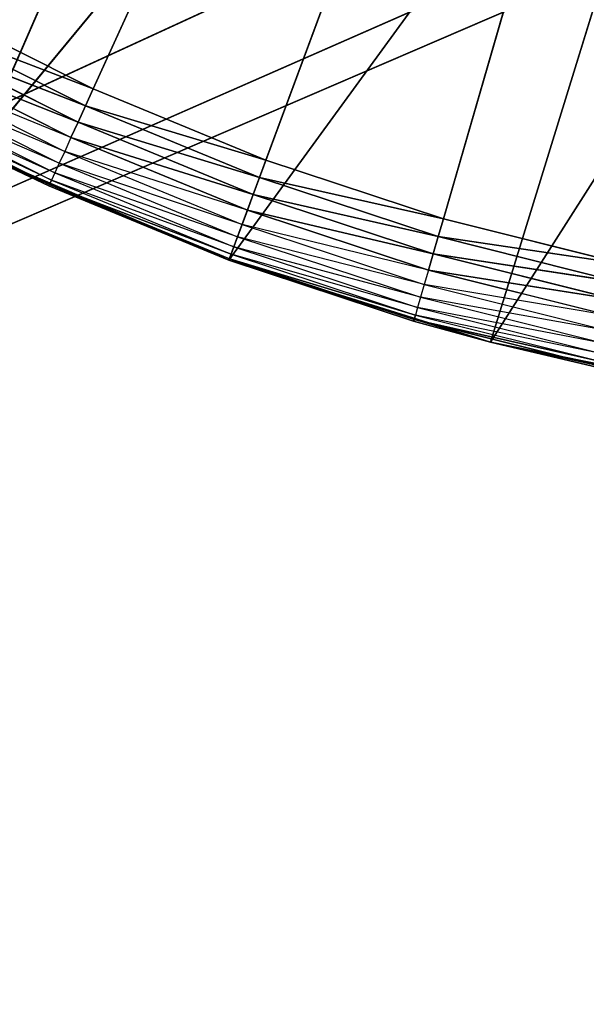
# Model space of a CAD drawing. Extents: x 0 to 6, y 0.1 to 15.2.
# Tile 21 of 256: x 0.817 to 0.923, y 0.467 to 0.652. Entities that reach past the tile are written whole.
import ezdxf

# ---------------------------------------------------------------- set-up
doc = ezdxf.new("R2010")
doc.units = 0
doc.header["$LTSCALE"] = 2.54
doc.layers.get('0').update_dxf_attribs({"color": 13, "linetype": 'CONTINUOUS'})

# ---------------------------------------------------------------- blocks, each defined once
blk = doc.blocks.new('UCHWYT_NA__CI_GACZK__GIUMI')
at = {"color": 0}
for p, q in [((0.83071, 0.63883, 1.316), (1.03, 1.0755, 1.316)), ((0.83071, 0.63883, 1.316), (1.03, 1.0755, 1.316)), ((1.03, 1.0755, 1.316), (0.86311, 0.62545, 1.316)), ((1.03, 1.0755, 1.316), (0.86311, 0.62545, 1.316)), ((0.89641, 0.61446, 1.316), (1.03, 1.0755, 1.316)), ((0.89641, 0.61446, 1.316), (1.03, 1.0755, 1.316)), ((0.80888, 0.62705, 1.516), (0.86891, 0.76478, 1.516)), ((0.80888, 0.62705, 1.516), (0.86891, 0.76478, 1.516)), ((0.03, 0.2755, 1.616), (1.14629, 0.756, 1.616)), ((0.03, 0.2755, 1.616), (1.14629, 0.756, 1.616)), ((0.80888, 0.62705, 1.516), (0.90831, 0.74734, 1.516)), ((0.80888, 0.62705, 1.516), (0.90831, 0.74734, 1.516)), ((0.85616, 0.60669, 1.516), (0.90831, 0.74734, 1.516)), ((0.85616, 0.60669, 1.516), (0.90831, 0.74734, 1.516)), ((1.08904, 0.74067, 1.516), (0.03, 0.2755, 1.516)), ((1.08904, 0.74067, 1.516), (0.03, 0.2755, 1.516)), ((1.08904, 0.74067, 1.616), (0.03, 0.2755, 1.616)), ((1.08904, 0.74067, 1.616), (0.03, 0.2755, 1.616)), ((1.03, 0.7355, 1.516), (0.03, 0.2755, 1.516)), ((1.03, 0.7355, 1.516), (0.03, 0.2755, 1.516)), ((1.03, 0.7355, 1.616), (0.03, 0.2755, 1.616)), ((1.03, 0.7355, 1.616), (0.03, 0.2755, 1.616)), ((0.85616, 0.60669, 1.516), (0.94956, 0.73487, 1.516)), ((0.85616, 0.60669, 1.516), (0.94956, 0.73487, 1.516)), ((0.90528, 0.5913, 1.516), (0.94956, 0.73487, 1.516)), ((0.90528, 0.5913, 1.516), (0.94956, 0.73487, 1.516)), ((0.90528, 0.5913, 1.516), (0.99203, 0.72757, 1.516)), ((0.90528, 0.5913, 1.516), (0.99203, 0.72757, 1.516)), ((0.83071, 0.63883, 1.316), (0.79936, 0.65454, 1.316)), ((0.83071, 0.63883, 1.316), (0.79936, 0.65454, 1.316)), ((0.79769, 0.6515, 1.3163), (0.82926, 0.63567, 1.3163)), ((0.83071, 0.63883, 1.316), (0.79769, 0.6515, 1.3163)), ((0.83071, 0.63883, 1.316), (0.79769, 0.6515, 1.3163)), ((0.79769, 0.6515, 1.3163), (0.82926, 0.63567, 1.3163)), ((0.79608, 0.64854, 1.31721), (0.82787, 0.63261, 1.31721)), ((0.82926, 0.63567, 1.3163), (0.79608, 0.64854, 1.31721)), ((0.82926, 0.63567, 1.3163), (0.79608, 0.64854, 1.31721)), ((0.79608, 0.64854, 1.31721), (0.82787, 0.63261, 1.31721)), ((0.82787, 0.63261, 1.31721), (0.79456, 0.64577, 1.31868)), ((0.82787, 0.63261, 1.31721), (0.79456, 0.64577, 1.31868)), ((0.79456, 0.64577, 1.31868), (0.82655, 0.62973, 1.31868)), ((0.79319, 0.64327, 1.32068), (0.82537, 0.62713, 1.32068)), ((0.82655, 0.62973, 1.31868), (0.79319, 0.64327, 1.32068)), ((0.792, 0.6411, 1.32314), (0.82434, 0.62489, 1.32314)), ((0.82537, 0.62713, 1.32068), (0.792, 0.6411, 1.32314)), ((0.79104, 0.63935, 1.326), (0.82351, 0.62307, 1.326)), ((0.82434, 0.62489, 1.32314), (0.79104, 0.63935, 1.326)), ((0.79033, 0.63806, 1.32916), (0.8229, 0.62173, 1.32916)), ((0.82351, 0.62307, 1.326), (0.79033, 0.63806, 1.32916)), ((0.83071, 0.63883, 1.316), (0.82926, 0.63567, 1.3163)), ((0.83071, 0.63883, 1.316), (0.82926, 0.63567, 1.3163)), ((0.86311, 0.62545, 1.316), (0.83071, 0.63883, 1.316)), ((0.86311, 0.62545, 1.316), (0.83071, 0.63883, 1.316)), ((0.8229, 0.62173, 1.32916), (0.7899, 0.63727, 1.33253)), ((0.7899, 0.63727, 1.33253), (0.82253, 0.62091, 1.33253)), ((0.82926, 0.63567, 1.3163), (0.82787, 0.63261, 1.31721)), ((0.82926, 0.63567, 1.3163), (0.82787, 0.63261, 1.31721)), ((0.82926, 0.63567, 1.3163), (0.86191, 0.62219, 1.3163)), ((0.86311, 0.62545, 1.316), (0.82926, 0.63567, 1.3163)), ((0.86311, 0.62545, 1.316), (0.82926, 0.63567, 1.3163)), ((0.82926, 0.63567, 1.3163), (0.86191, 0.62219, 1.3163)), ((0.82787, 0.63261, 1.31721), (0.82655, 0.62973, 1.31868)), ((0.82787, 0.63261, 1.31721), (0.82655, 0.62973, 1.31868)), ((0.82787, 0.63261, 1.31721), (0.86073, 0.61903, 1.31721)), ((0.86191, 0.62219, 1.3163), (0.82787, 0.63261, 1.31721)), ((0.86191, 0.62219, 1.3163), (0.82787, 0.63261, 1.31721)), ((0.82787, 0.63261, 1.31721), (0.86073, 0.61903, 1.31721)), ((0.82655, 0.62973, 1.31868), (0.82537, 0.62713, 1.32068)), ((0.86073, 0.61903, 1.31721), (0.82655, 0.62973, 1.31868)), ((0.86073, 0.61903, 1.31721), (0.82655, 0.62973, 1.31868)), ((0.82655, 0.62973, 1.31868), (0.85964, 0.61607, 1.31868)), ((0.80888, 0.62705, 1.336), (0.8224, 0.62063, 1.336)), ((0.8224, 0.62063, 1.336), (0.80888, 0.62705, 1.516)), ((0.8224, 0.62063, 1.336), (0.80888, 0.62705, 1.516)), ((0.85616, 0.60669, 1.516), (0.80888, 0.62705, 1.516)), ((0.85616, 0.60669, 1.516), (0.80888, 0.62705, 1.516)), ((0.80888, 0.62705, 1.336), (0.82253, 0.62091, 1.33253)), ((0.82537, 0.62713, 1.32068), (0.82434, 0.62489, 1.32314)), ((0.82537, 0.62713, 1.32068), (0.85864, 0.61339, 1.32068)), ((0.85964, 0.61607, 1.31868), (0.82537, 0.62713, 1.32068)), ((0.82434, 0.62489, 1.32314), (0.82351, 0.62307, 1.326)), ((0.82434, 0.62489, 1.32314), (0.85779, 0.61108, 1.32314)), ((0.85864, 0.61339, 1.32068), (0.82434, 0.62489, 1.32314)), ((0.86311, 0.62545, 1.316), (0.86191, 0.62219, 1.3163)), ((0.86311, 0.62545, 1.316), (0.86191, 0.62219, 1.3163)), ((0.89641, 0.61446, 1.316), (0.86311, 0.62545, 1.316)), ((0.89641, 0.61446, 1.316), (0.86311, 0.62545, 1.316)), ((0.82351, 0.62307, 1.326), (0.8229, 0.62173, 1.32916)), ((0.82351, 0.62307, 1.326), (0.85709, 0.60921, 1.326)), ((0.85779, 0.61108, 1.32314), (0.82351, 0.62307, 1.326)), ((0.8224, 0.62063, 1.336), (0.82253, 0.62091, 1.33253)), ((0.8229, 0.62173, 1.32916), (0.82253, 0.62091, 1.33253)), ((0.82253, 0.62091, 1.33253), (0.85626, 0.60698, 1.33253)), ((0.85658, 0.60782, 1.32916), (0.82253, 0.62091, 1.33253)), ((0.85658, 0.60782, 1.32916), (0.82253, 0.62091, 1.33253)), ((0.82253, 0.62091, 1.33253), (0.85626, 0.60698, 1.33253)), ((0.85709, 0.60921, 1.326), (0.8229, 0.62173, 1.32916)), ((0.8229, 0.62173, 1.32916), (0.85658, 0.60782, 1.32916)), ((0.86191, 0.62219, 1.3163), (0.86073, 0.61903, 1.31721)), ((0.86191, 0.62219, 1.3163), (0.86073, 0.61903, 1.31721)), ((0.86191, 0.62219, 1.3163), (0.89544, 0.61113, 1.3163)), ((0.89641, 0.61446, 1.316), (0.86191, 0.62219, 1.3163)), ((0.89641, 0.61446, 1.316), (0.86191, 0.62219, 1.3163)), ((0.86191, 0.62219, 1.3163), (0.89544, 0.61113, 1.3163)), ((0.8224, 0.62063, 1.336), (0.85616, 0.60669, 1.516)), ((0.8224, 0.62063, 1.336), (0.85616, 0.60669, 1.516)), ((0.8224, 0.62063, 1.336), (0.85616, 0.60669, 1.336)), ((0.8224, 0.62063, 1.336), (0.85616, 0.60669, 1.336)), ((0.8224, 0.62063, 1.336), (0.85626, 0.60698, 1.33253)), ((0.8224, 0.62063, 1.336), (0.85626, 0.60698, 1.33253)), ((0.86073, 0.61903, 1.31721), (0.85964, 0.61607, 1.31868)), ((0.86073, 0.61903, 1.31721), (0.85964, 0.61607, 1.31868)), ((0.86073, 0.61903, 1.31721), (0.89451, 0.60789, 1.31721)), ((0.89544, 0.61113, 1.3163), (0.86073, 0.61903, 1.31721)), ((0.89544, 0.61113, 1.3163), (0.86073, 0.61903, 1.31721)), ((0.86073, 0.61903, 1.31721), (0.89451, 0.60789, 1.31721)), ((0.85964, 0.61607, 1.31868), (0.85864, 0.61339, 1.32068)), ((0.89451, 0.60789, 1.31721), (0.85964, 0.61607, 1.31868)), ((0.89451, 0.60789, 1.31721), (0.85964, 0.61607, 1.31868)), ((0.85964, 0.61607, 1.31868), (0.89363, 0.60486, 1.31868)), ((0.85864, 0.61339, 1.32068), (0.85779, 0.61108, 1.32314)), ((0.85864, 0.61339, 1.32068), (0.89283, 0.60212, 1.32068)), ((0.89363, 0.60486, 1.31868), (0.85864, 0.61339, 1.32068)), ((0.89641, 0.61446, 1.316), (0.89544, 0.61113, 1.3163)), ((0.89641, 0.61446, 1.316), (0.89544, 0.61113, 1.3163)), ((0.93042, 0.60594, 1.316), (0.89641, 0.61446, 1.316)), ((0.93042, 0.60594, 1.316), (0.89641, 0.61446, 1.316)), ((0.85779, 0.61108, 1.32314), (0.85709, 0.60921, 1.326)), ((0.85779, 0.61108, 1.32314), (0.89215, 0.59975, 1.32314)), ((0.89283, 0.60212, 1.32068), (0.85779, 0.61108, 1.32314)), ((0.89544, 0.61113, 1.3163), (0.89451, 0.60789, 1.31721)), ((0.89544, 0.61113, 1.3163), (0.89451, 0.60789, 1.31721)), ((0.89544, 0.61113, 1.3163), (0.9297, 0.60255, 1.3163)), ((0.93042, 0.60594, 1.316), (0.89544, 0.61113, 1.3163)), ((0.93042, 0.60594, 1.316), (0.89544, 0.61113, 1.3163)), ((0.89544, 0.61113, 1.3163), (0.9297, 0.60255, 1.3163)), ((0.85658, 0.60782, 1.32916), (0.85626, 0.60698, 1.33253)), ((0.85658, 0.60782, 1.32916), (0.85626, 0.60698, 1.33253)), ((0.85709, 0.60921, 1.326), (0.85658, 0.60782, 1.32916)), ((0.89159, 0.59783, 1.326), (0.85658, 0.60782, 1.32916)), ((0.85658, 0.60782, 1.32916), (0.89118, 0.59641, 1.32916)), ((0.85709, 0.60921, 1.326), (0.89159, 0.59783, 1.326)), ((0.89215, 0.59975, 1.32314), (0.85709, 0.60921, 1.326)), ((0.89451, 0.60789, 1.31721), (0.89363, 0.60486, 1.31868)), ((0.89451, 0.60789, 1.31721), (0.89363, 0.60486, 1.31868)), ((0.89451, 0.60789, 1.31721), (0.929, 0.59925, 1.31721)), ((0.9297, 0.60255, 1.3163), (0.89451, 0.60789, 1.31721)), ((0.9297, 0.60255, 1.3163), (0.89451, 0.60789, 1.31721)), ((0.89451, 0.60789, 1.31721), (0.929, 0.59925, 1.31721)), ((0.85616, 0.60669, 1.336), (0.85626, 0.60698, 1.33253)), ((0.85616, 0.60669, 1.336), (0.85626, 0.60698, 1.33253)), ((0.90528, 0.5913, 1.516), (0.85616, 0.60669, 1.516)), ((0.85616, 0.60669, 1.516), (0.89084, 0.59525, 1.336)), ((0.85616, 0.60669, 1.336), (0.85616, 0.60669, 1.516)), ((0.85616, 0.60669, 1.336), (0.85616, 0.60669, 1.516)), ((0.85616, 0.60669, 1.336), (0.89084, 0.59525, 1.336)), ((0.85616, 0.60669, 1.516), (0.89084, 0.59525, 1.336)), ((0.90528, 0.5913, 1.516), (0.85616, 0.60669, 1.516)), ((0.85616, 0.60669, 1.336), (0.89084, 0.59525, 1.336)), ((0.85616, 0.60669, 1.336), (0.89093, 0.59555, 1.33253)), ((0.85616, 0.60669, 1.336), (0.89093, 0.59555, 1.33253)), ((0.85626, 0.60698, 1.33253), (0.89093, 0.59555, 1.33253)), ((0.89118, 0.59641, 1.32916), (0.85626, 0.60698, 1.33253)), ((0.89118, 0.59641, 1.32916), (0.85626, 0.60698, 1.33253)), ((0.85626, 0.60698, 1.33253), (0.89093, 0.59555, 1.33253)), ((0.89363, 0.60486, 1.31868), (0.89283, 0.60212, 1.32068)), ((0.929, 0.59925, 1.31721), (0.89363, 0.60486, 1.31868)), ((0.929, 0.59925, 1.31721), (0.89363, 0.60486, 1.31868)), ((0.89363, 0.60486, 1.31868), (0.92834, 0.59616, 1.31868)), ((0.89283, 0.60212, 1.32068), (0.89215, 0.59975, 1.32314)), ((0.89283, 0.60212, 1.32068), (0.92775, 0.59337, 1.32068)), ((0.92834, 0.59616, 1.31868), (0.89283, 0.60212, 1.32068)), ((0.89215, 0.59975, 1.32314), (0.89159, 0.59783, 1.326)), ((0.89215, 0.59975, 1.32314), (0.92724, 0.59096, 1.32314)), ((0.92775, 0.59337, 1.32068), (0.89215, 0.59975, 1.32314)), ((0.89159, 0.59783, 1.326), (0.89118, 0.59641, 1.32916)), ((0.89159, 0.59783, 1.326), (0.92683, 0.589, 1.326)), ((0.92724, 0.59096, 1.32314), (0.89159, 0.59783, 1.326)), ((0.89084, 0.59525, 1.336), (0.89093, 0.59555, 1.33253)), ((0.89084, 0.59525, 1.336), (0.90528, 0.5913, 1.516)), ((0.89084, 0.59525, 1.336), (0.90528, 0.5913, 1.516)), ((0.89084, 0.59525, 1.336), (0.90528, 0.5913, 1.336)), ((0.89118, 0.59641, 1.32916), (0.89093, 0.59555, 1.33253)), ((0.89118, 0.59641, 1.32916), (0.89093, 0.59555, 1.33253)), ((0.90528, 0.5913, 1.336), (0.89093, 0.59555, 1.33253)), ((0.89093, 0.59555, 1.33253), (0.92633, 0.58668, 1.33253)), ((0.92652, 0.58756, 1.32916), (0.89093, 0.59555, 1.33253)), ((0.92652, 0.58756, 1.32916), (0.89093, 0.59555, 1.33253)), ((0.89093, 0.59555, 1.33253), (0.92633, 0.58668, 1.33253)), ((0.92683, 0.589, 1.326), (0.89118, 0.59641, 1.32916)), ((0.89118, 0.59641, 1.32916), (0.92652, 0.58756, 1.32916)), ((0.95573, 0.58105, 1.516), (0.90528, 0.5913, 1.516)), ((0.90528, 0.5913, 1.516), (0.92627, 0.58638, 1.336)), ((0.90528, 0.5913, 1.516), (0.92627, 0.58638, 1.336)), ((0.90528, 0.5913, 1.516), (0.90528, 0.5913, 1.336)), ((0.90528, 0.5913, 1.336), (0.92627, 0.58638, 1.336)), ((0.90528, 0.5913, 1.516), (0.90528, 0.5913, 1.336)), ((0.95573, 0.58105, 1.516), (0.90528, 0.5913, 1.516)), ((0.92633, 0.58668, 1.33253), (0.90528, 0.5913, 1.336))]:
    blk.add_line(p, q, dxfattribs=at)
mesh = blk.add_polyface(dxfattribs=at)
corners = [(1.53, 0.2755, 4.116), (0.03, 1.3755, 4.116), (0.03, 0.2755, 4.116)]
mesh.append_faces([[corners[k] for k in face] for face in [(0, 1, 2)]], dxfattribs={"color": 0})
mesh = blk.add_polyface(dxfattribs=at)
corners = [(1.53, 1.3755, 4.116), (0.03, 1.3755, 4.116), (1.53, 0.2755, 4.116)]
mesh.append_faces([[corners[k] for k in face] for face in [(0, 1, 2)]], dxfattribs={"color": 0})
mesh = blk.add_polyface(dxfattribs=at)
corners = [(1.53, 0.2755, 4.016), (0.03, 0.2755, 4.016), (1.53, 1.3755, 4.016)]
mesh.append_faces([[corners[k] for k in face] for face in [(0, 1, 2)]], dxfattribs={"color": 0})
mesh = blk.add_polyface(dxfattribs=at)
corners = [(1.53, 1.3755, 4.016), (0.03, 0.2755, 4.016), (0.03, 1.3755, 4.016)]
mesh.append_faces([[corners[k] for k in face] for face in [(0, 1, 2)]], dxfattribs={"color": 0})
mesh = blk.add_polyface(dxfattribs=at)
corners = [(1.03, 1.0755, 1.316), (0.83071, 0.63883, 1.316), (0.79936, 0.65454, 1.316)]
mesh.append_faces([[corners[k] for k in face] for face in [(0, 1, 2)]], dxfattribs={"color": 0})
mesh = blk.add_polyface(dxfattribs=at)
corners = [(1.03, 1.0755, 1.316), (0.86311, 0.62545, 1.316), (0.83071, 0.63883, 1.316)]
mesh.append_faces([[corners[k] for k in face] for face in [(0, 1, 2)]], dxfattribs={"color": 0})
mesh = blk.add_polyface(dxfattribs=at)
corners = [(1.03, 1.0755, 1.316), (0.89641, 0.61446, 1.316), (0.86311, 0.62545, 1.316)]
mesh.append_faces([[corners[k] for k in face] for face in [(0, 1, 2)]], dxfattribs={"color": 0})
mesh = blk.add_polyface(dxfattribs=at)
corners = [(1.03, 1.0755, 1.316), (0.93042, 0.60594, 1.316), (0.89641, 0.61446, 1.316)]
mesh.append_faces([[corners[k] for k in face] for face in [(0, 1, 2)]], dxfattribs={"color": 0})
mesh = blk.add_polyface(dxfattribs=at)
corners = [(0.86, 0.78105, 1.516), (0.03, 0.2755, 1.516), (0.81145, 0.81505, 1.516)]
mesh.append_faces([[corners[k] for k in face] for face in [(0, 1, 2)]], dxfattribs={"color": 0})
mesh = blk.add_polyface(dxfattribs=at)
corners = [(0.86, 0.78105, 1.616), (0.81145, 0.81505, 1.616), (0.03, 0.2755, 1.616)]
mesh.append_faces([[corners[k] for k in face] for face in [(0, 1, 2)]], dxfattribs={"color": 0})
mesh = blk.add_polyface(dxfattribs=at)
corners = [(0.91371, 0.756, 1.516), (0.03, 0.2755, 1.516), (0.86, 0.78105, 1.516)]
mesh.append_faces([[corners[k] for k in face] for face in [(0, 1, 2)]], dxfattribs={"color": 0})
mesh = blk.add_polyface(dxfattribs=at)
corners = [(0.91371, 0.756, 1.616), (0.86, 0.78105, 1.616), (0.03, 0.2755, 1.616)]
mesh.append_faces([[corners[k] for k in face] for face in [(0, 1, 2)]], dxfattribs={"color": 0})
mesh = blk.add_polyface(dxfattribs=at)
corners = [(0.86891, 0.76478, 1.516), (0.76394, 0.65217, 1.516), (0.80888, 0.62705, 1.516)]
mesh.append_faces([[corners[k] for k in face] for face in [(0, 1, 2)]], dxfattribs={"color": 0})
mesh = blk.add_polyface(dxfattribs=at)
corners = [(0.90831, 0.74734, 1.516), (0.86891, 0.76478, 1.516), (0.80888, 0.62705, 1.516)]
mesh.append_faces([[corners[k] for k in face] for face in [(0, 1, 2)]], dxfattribs={"color": 0})
mesh = blk.add_polyface(dxfattribs=at)
corners = [(0.97096, 0.74067, 1.516), (0.03, 0.2755, 1.516), (0.91371, 0.756, 1.516)]
mesh.append_faces([[corners[k] for k in face] for face in [(0, 1, 2)]], dxfattribs={"color": 0})
mesh = blk.add_polyface(dxfattribs=at)
corners = [(4.97096, 0.74067, 1.516), (0.03, 0.2755, 1.516), (4.91371, 0.756, 1.516)]
mesh.append_faces([[corners[k] for k in face] for face in [(0, 1, 2)]], dxfattribs={"color": 0})
mesh = blk.add_polyface(dxfattribs=at)
corners = [(4.91371, 0.756, 1.516), (0.03, 0.2755, 1.516), (1.08904, 0.74067, 1.516)]
mesh.append_faces([[corners[k] for k in face] for face in [(0, 1, 2)]], dxfattribs={"color": 0})
mesh = blk.add_polyface(dxfattribs=at)
corners = [(1.14629, 0.756, 1.616), (1.08904, 0.74067, 1.616), (0.03, 0.2755, 1.616)]
mesh.append_faces([[corners[k] for k in face] for face in [(0, 1, 2)]], dxfattribs={"color": 0})
mesh = blk.add_polyface(dxfattribs=at)
corners = [(6.03, 0.2755, 1.616), (1.14629, 0.756, 1.616), (0.03, 0.2755, 1.616)]
mesh.append_faces([[corners[k] for k in face] for face in [(0, 1, 2)]], dxfattribs={"color": 0})
mesh = blk.add_polyface(dxfattribs=at)
corners = [(0.97096, 0.74067, 1.616), (0.91371, 0.756, 1.616), (0.03, 0.2755, 1.616)]
mesh.append_faces([[corners[k] for k in face] for face in [(0, 1, 2)]], dxfattribs={"color": 0})
mesh = blk.add_polyface(dxfattribs=at)
corners = [(0.90831, 0.74734, 1.516), (0.80888, 0.62705, 1.516), (0.85616, 0.60669, 1.516)]
mesh.append_faces([[corners[k] for k in face] for face in [(0, 1, 2)]], dxfattribs={"color": 0})
mesh = blk.add_polyface(dxfattribs=at)
corners = [(0.94956, 0.73487, 1.516), (0.90831, 0.74734, 1.516), (0.85616, 0.60669, 1.516)]
mesh.append_faces([[corners[k] for k in face] for face in [(0, 1, 2)]], dxfattribs={"color": 0})
mesh = blk.add_polyface(dxfattribs=at)
corners = [(1.03, 0.7355, 1.516), (0.03, 0.2755, 1.516), (0.97096, 0.74067, 1.516)]
mesh.append_faces([[corners[k] for k in face] for face in [(0, 1, 2)]], dxfattribs={"color": 0})
mesh = blk.add_polyface(dxfattribs=at)
corners = [(1.08904, 0.74067, 1.516), (0.03, 0.2755, 1.516), (1.03, 0.7355, 1.516)]
mesh.append_faces([[corners[k] for k in face] for face in [(0, 1, 2)]], dxfattribs={"color": 0})
mesh = blk.add_polyface(dxfattribs=at)
corners = [(6.03, 0.2755, 1.516), (0.03, 0.2755, 1.516), (4.97096, 0.74067, 1.516)]
mesh.append_faces([[corners[k] for k in face] for face in [(0, 1, 2)]], dxfattribs={"color": 0})
mesh = blk.add_polyface(dxfattribs=at)
corners = [(1.08904, 0.74067, 1.616), (1.03, 0.7355, 1.616), (0.03, 0.2755, 1.616)]
mesh.append_faces([[corners[k] for k in face] for face in [(0, 1, 2)]], dxfattribs={"color": 0})
mesh = blk.add_polyface(dxfattribs=at)
corners = [(1.03, 0.7355, 1.616), (0.97096, 0.74067, 1.616), (0.03, 0.2755, 1.616)]
mesh.append_faces([[corners[k] for k in face] for face in [(0, 1, 2)]], dxfattribs={"color": 0})
mesh = blk.add_polyface(dxfattribs=at)
corners = [(0.94956, 0.73487, 1.516), (0.85616, 0.60669, 1.516), (0.90528, 0.5913, 1.516)]
mesh.append_faces([[corners[k] for k in face] for face in [(0, 1, 2)]], dxfattribs={"color": 0})
mesh = blk.add_polyface(dxfattribs=at)
corners = [(0.99203, 0.72757, 1.516), (0.94956, 0.73487, 1.516), (0.90528, 0.5913, 1.516)]
mesh.append_faces([[corners[k] for k in face] for face in [(0, 1, 2)]], dxfattribs={"color": 0})
mesh = blk.add_polyface(dxfattribs=at)
corners = [(0.99203, 0.72757, 1.516), (0.90528, 0.5913, 1.516), (0.95573, 0.58105, 1.516)]
mesh.append_faces([[corners[k] for k in face] for face in [(0, 1, 2)]], dxfattribs={"color": 0})
mesh = blk.add_polyface(dxfattribs=at)
corners = [(0.83071, 0.63883, 1.316), (0.79769, 0.6515, 1.3163), (0.79936, 0.65454, 1.316)]
mesh.append_faces([[corners[k] for k in face] for face in [(0, 1, 2)]], dxfattribs={"color": 0})
mesh = blk.add_polyface(dxfattribs=at)
corners = [(0.82926, 0.63567, 1.3163), (0.79608, 0.64854, 1.31721), (0.79769, 0.6515, 1.3163)]
mesh.append_faces([[corners[k] for k in face] for face in [(0, 1, 2)]], dxfattribs={"color": 0})
mesh = blk.add_polyface(dxfattribs=at)
corners = [(0.83071, 0.63883, 1.316), (0.82926, 0.63567, 1.3163), (0.79769, 0.6515, 1.3163)]
mesh.append_faces([[corners[k] for k in face] for face in [(0, 1, 2)]], dxfattribs={"color": 0})
mesh = blk.add_polyface(dxfattribs=at)
corners = [(0.82787, 0.63261, 1.31721), (0.79456, 0.64577, 1.31868), (0.79608, 0.64854, 1.31721)]
mesh.append_faces([[corners[k] for k in face] for face in [(0, 1, 2)]], dxfattribs={"color": 0})
mesh = blk.add_polyface(dxfattribs=at)
corners = [(0.82926, 0.63567, 1.3163), (0.82787, 0.63261, 1.31721), (0.79608, 0.64854, 1.31721)]
mesh.append_faces([[corners[k] for k in face] for face in [(0, 1, 2)]], dxfattribs={"color": 0})
mesh = blk.add_polyface(dxfattribs=at)
corners = [(0.82787, 0.63261, 1.31721), (0.82655, 0.62973, 1.31868), (0.79456, 0.64577, 1.31868)]
mesh.append_faces([[corners[k] for k in face] for face in [(0, 1, 2)]], dxfattribs={"color": 0})
mesh = blk.add_polyface(dxfattribs=at)
corners = [(0.86311, 0.62545, 1.316), (0.82926, 0.63567, 1.3163), (0.83071, 0.63883, 1.316)]
mesh.append_faces([[corners[k] for k in face] for face in [(0, 1, 2)]], dxfattribs={"color": 0})
mesh = blk.add_polyface(dxfattribs=at)
corners = [(0.80888, 0.62705, 1.336), (0.7899, 0.63727, 1.33253), (0.82253, 0.62091, 1.33253)]
mesh.append_faces([[corners[k] for k in face] for face in [(0, 1, 2)]], dxfattribs={"color": 0})
mesh = blk.add_polyface(dxfattribs=at)
corners = [(0.86191, 0.62219, 1.3163), (0.82787, 0.63261, 1.31721), (0.82926, 0.63567, 1.3163)]
mesh.append_faces([[corners[k] for k in face] for face in [(0, 1, 2)]], dxfattribs={"color": 0})
mesh = blk.add_polyface(dxfattribs=at)
corners = [(0.86311, 0.62545, 1.316), (0.86191, 0.62219, 1.3163), (0.82926, 0.63567, 1.3163)]
mesh.append_faces([[corners[k] for k in face] for face in [(0, 1, 2)]], dxfattribs={"color": 0})
mesh = blk.add_polyface(dxfattribs=at)
corners = [(0.86073, 0.61903, 1.31721), (0.82655, 0.62973, 1.31868), (0.82787, 0.63261, 1.31721)]
mesh.append_faces([[corners[k] for k in face] for face in [(0, 1, 2)]], dxfattribs={"color": 0})
mesh = blk.add_polyface(dxfattribs=at)
corners = [(0.86191, 0.62219, 1.3163), (0.86073, 0.61903, 1.31721), (0.82787, 0.63261, 1.31721)]
mesh.append_faces([[corners[k] for k in face] for face in [(0, 1, 2)]], dxfattribs={"color": 0})
mesh = blk.add_polyface(dxfattribs=at)
corners = [(0.86073, 0.61903, 1.31721), (0.85964, 0.61607, 1.31868), (0.82655, 0.62973, 1.31868)]
mesh.append_faces([[corners[k] for k in face] for face in [(0, 1, 2)]], dxfattribs={"color": 0})
mesh = blk.add_polyface(dxfattribs=at)
corners = [(0.80888, 0.62705, 1.516), (0.80888, 0.62705, 1.336), (0.8224, 0.62063, 1.336)]
mesh.append_faces([[corners[k] for k in face] for face in [(0, 1, 2)]], dxfattribs={"color": 0})
mesh = blk.add_polyface(dxfattribs=at)
corners = [(0.80888, 0.62705, 1.516), (0.8224, 0.62063, 1.336), (0.85616, 0.60669, 1.516)]
mesh.append_faces([[corners[k] for k in face] for face in [(0, 1, 2)]], dxfattribs={"color": 0})
mesh = blk.add_polyface(dxfattribs=at)
corners = [(0.89641, 0.61446, 1.316), (0.86191, 0.62219, 1.3163), (0.86311, 0.62545, 1.316)]
mesh.append_faces([[corners[k] for k in face] for face in [(0, 1, 2)]], dxfattribs={"color": 0})
mesh = blk.add_polyface(dxfattribs=at)
corners = [(0.8224, 0.62063, 1.336), (0.82253, 0.62091, 1.33253), (0.85626, 0.60698, 1.33253)]
mesh.append_faces([[corners[k] for k in face] for face in [(0, 1, 2)]], dxfattribs={"color": 0})
mesh = blk.add_polyface(dxfattribs=at)
corners = [(0.82253, 0.62091, 1.33253), (0.8229, 0.62173, 1.32916), (0.85658, 0.60782, 1.32916)]
mesh.append_faces([[corners[k] for k in face] for face in [(0, 1, 2)]], dxfattribs={"color": 0})
mesh = blk.add_polyface(dxfattribs=at)
corners = [(0.82253, 0.62091, 1.33253), (0.85658, 0.60782, 1.32916), (0.85626, 0.60698, 1.33253)]
mesh.append_faces([[corners[k] for k in face] for face in [(0, 1, 2)]], dxfattribs={"color": 0})
mesh = blk.add_polyface(dxfattribs=at)
corners = [(0.89544, 0.61113, 1.3163), (0.86073, 0.61903, 1.31721), (0.86191, 0.62219, 1.3163)]
mesh.append_faces([[corners[k] for k in face] for face in [(0, 1, 2)]], dxfattribs={"color": 0})
mesh = blk.add_polyface(dxfattribs=at)
corners = [(0.89641, 0.61446, 1.316), (0.89544, 0.61113, 1.3163), (0.86191, 0.62219, 1.3163)]
mesh.append_faces([[corners[k] for k in face] for face in [(0, 1, 2)]], dxfattribs={"color": 0})
mesh = blk.add_polyface(dxfattribs=at)
corners = [(0.85616, 0.60669, 1.516), (0.8224, 0.62063, 1.336), (0.85616, 0.60669, 1.336)]
mesh.append_faces([[corners[k] for k in face] for face in [(0, 1, 2)]], dxfattribs={"color": 0})
mesh = blk.add_polyface(dxfattribs=at)
corners = [(0.8224, 0.62063, 1.336), (0.85626, 0.60698, 1.33253), (0.85616, 0.60669, 1.336)]
mesh.append_faces([[corners[k] for k in face] for face in [(0, 1, 2)]], dxfattribs={"color": 0})
mesh = blk.add_polyface(dxfattribs=at)
corners = [(0.89451, 0.60789, 1.31721), (0.85964, 0.61607, 1.31868), (0.86073, 0.61903, 1.31721)]
mesh.append_faces([[corners[k] for k in face] for face in [(0, 1, 2)]], dxfattribs={"color": 0})
mesh = blk.add_polyface(dxfattribs=at)
corners = [(0.89544, 0.61113, 1.3163), (0.89451, 0.60789, 1.31721), (0.86073, 0.61903, 1.31721)]
mesh.append_faces([[corners[k] for k in face] for face in [(0, 1, 2)]], dxfattribs={"color": 0})
mesh = blk.add_polyface(dxfattribs=at)
corners = [(0.89451, 0.60789, 1.31721), (0.89363, 0.60486, 1.31868), (0.85964, 0.61607, 1.31868)]
mesh.append_faces([[corners[k] for k in face] for face in [(0, 1, 2)]], dxfattribs={"color": 0})
mesh = blk.add_polyface(dxfattribs=at)
corners = [(0.93042, 0.60594, 1.316), (0.89544, 0.61113, 1.3163), (0.89641, 0.61446, 1.316)]
mesh.append_faces([[corners[k] for k in face] for face in [(0, 1, 2)]], dxfattribs={"color": 0})
mesh = blk.add_polyface(dxfattribs=at)
corners = [(0.9297, 0.60255, 1.3163), (0.89451, 0.60789, 1.31721), (0.89544, 0.61113, 1.3163)]
mesh.append_faces([[corners[k] for k in face] for face in [(0, 1, 2)]], dxfattribs={"color": 0})
mesh = blk.add_polyface(dxfattribs=at)
corners = [(0.93042, 0.60594, 1.316), (0.9297, 0.60255, 1.3163), (0.89544, 0.61113, 1.3163)]
mesh.append_faces([[corners[k] for k in face] for face in [(0, 1, 2)]], dxfattribs={"color": 0})
mesh = blk.add_polyface(dxfattribs=at)
corners = [(0.85626, 0.60698, 1.33253), (0.85658, 0.60782, 1.32916), (0.89118, 0.59641, 1.32916)]
mesh.append_faces([[corners[k] for k in face] for face in [(0, 1, 2)]], dxfattribs={"color": 0})
mesh = blk.add_polyface(dxfattribs=at)
corners = [(0.929, 0.59925, 1.31721), (0.89363, 0.60486, 1.31868), (0.89451, 0.60789, 1.31721)]
mesh.append_faces([[corners[k] for k in face] for face in [(0, 1, 2)]], dxfattribs={"color": 0})
mesh = blk.add_polyface(dxfattribs=at)
corners = [(0.9297, 0.60255, 1.3163), (0.929, 0.59925, 1.31721), (0.89451, 0.60789, 1.31721)]
mesh.append_faces([[corners[k] for k in face] for face in [(0, 1, 2)]], dxfattribs={"color": 0})
mesh = blk.add_polyface(dxfattribs=at)
corners = [(0.85616, 0.60669, 1.336), (0.85626, 0.60698, 1.33253), (0.89093, 0.59555, 1.33253)]
mesh.append_faces([[corners[k] for k in face] for face in [(0, 1, 2)]], dxfattribs={"color": 0})
mesh = blk.add_polyface(dxfattribs=at)
corners = [(0.85616, 0.60669, 1.516), (0.89084, 0.59525, 1.336), (0.90528, 0.5913, 1.516)]
mesh.append_faces([[corners[k] for k in face] for face in [(0, 1, 2)]], dxfattribs={"color": 0})
mesh = blk.add_polyface(dxfattribs=at)
corners = [(0.85616, 0.60669, 1.516), (0.85616, 0.60669, 1.336), (0.89084, 0.59525, 1.336)]
mesh.append_faces([[corners[k] for k in face] for face in [(0, 1, 2)]], dxfattribs={"color": 0})
mesh = blk.add_polyface(dxfattribs=at)
corners = [(0.85616, 0.60669, 1.336), (0.89093, 0.59555, 1.33253), (0.89084, 0.59525, 1.336)]
mesh.append_faces([[corners[k] for k in face] for face in [(0, 1, 2)]], dxfattribs={"color": 0})
mesh = blk.add_polyface(dxfattribs=at)
corners = [(0.85626, 0.60698, 1.33253), (0.89118, 0.59641, 1.32916), (0.89093, 0.59555, 1.33253)]
mesh.append_faces([[corners[k] for k in face] for face in [(0, 1, 2)]], dxfattribs={"color": 0})
mesh = blk.add_polyface(dxfattribs=at)
corners = [(0.929, 0.59925, 1.31721), (0.92834, 0.59616, 1.31868), (0.89363, 0.60486, 1.31868)]
mesh.append_faces([[corners[k] for k in face] for face in [(0, 1, 2)]], dxfattribs={"color": 0})
mesh = blk.add_polyface(dxfattribs=at)
corners = [(0.90528, 0.5913, 1.516), (0.89084, 0.59525, 1.336), (0.90528, 0.5913, 1.336)]
mesh.append_faces([[corners[k] for k in face] for face in [(0, 1, 2)]], dxfattribs={"color": 0})
mesh = blk.add_polyface(dxfattribs=at)
corners = [(0.89093, 0.59555, 1.33253), (0.89118, 0.59641, 1.32916), (0.92652, 0.58756, 1.32916)]
mesh.append_faces([[corners[k] for k in face] for face in [(0, 1, 2)]], dxfattribs={"color": 0})
mesh = blk.add_polyface(dxfattribs=at)
corners = [(0.90528, 0.5913, 1.336), (0.89093, 0.59555, 1.33253), (0.92633, 0.58668, 1.33253)]
mesh.append_faces([[corners[k] for k in face] for face in [(0, 1, 2)]], dxfattribs={"color": 0})
mesh = blk.add_polyface(dxfattribs=at)
corners = [(0.89093, 0.59555, 1.33253), (0.92652, 0.58756, 1.32916), (0.92633, 0.58668, 1.33253)]
mesh.append_faces([[corners[k] for k in face] for face in [(0, 1, 2)]], dxfattribs={"color": 0})
mesh = blk.add_polyface(dxfattribs=at)
corners = [(0.90528, 0.5913, 1.516), (0.92627, 0.58638, 1.336), (0.95573, 0.58105, 1.516)]
mesh.append_faces([[corners[k] for k in face] for face in [(0, 1, 2)]], dxfattribs={"color": 0})
mesh = blk.add_polyface(dxfattribs=at)
corners = [(0.90528, 0.5913, 1.516), (0.90528, 0.5913, 1.336), (0.92627, 0.58638, 1.336)]
mesh.append_faces([[corners[k] for k in face] for face in [(0, 1, 2)]], dxfattribs={"color": 0})

msp = doc.modelspace()

# ---------------------------------------------------------------- block references
at = {"color": 0}
msp.add_blockref('UCHWYT_NA__CI_GACZK__GIUMI', (0, 0), dxfattribs=at)

doc.saveas('drawing.dxf')
